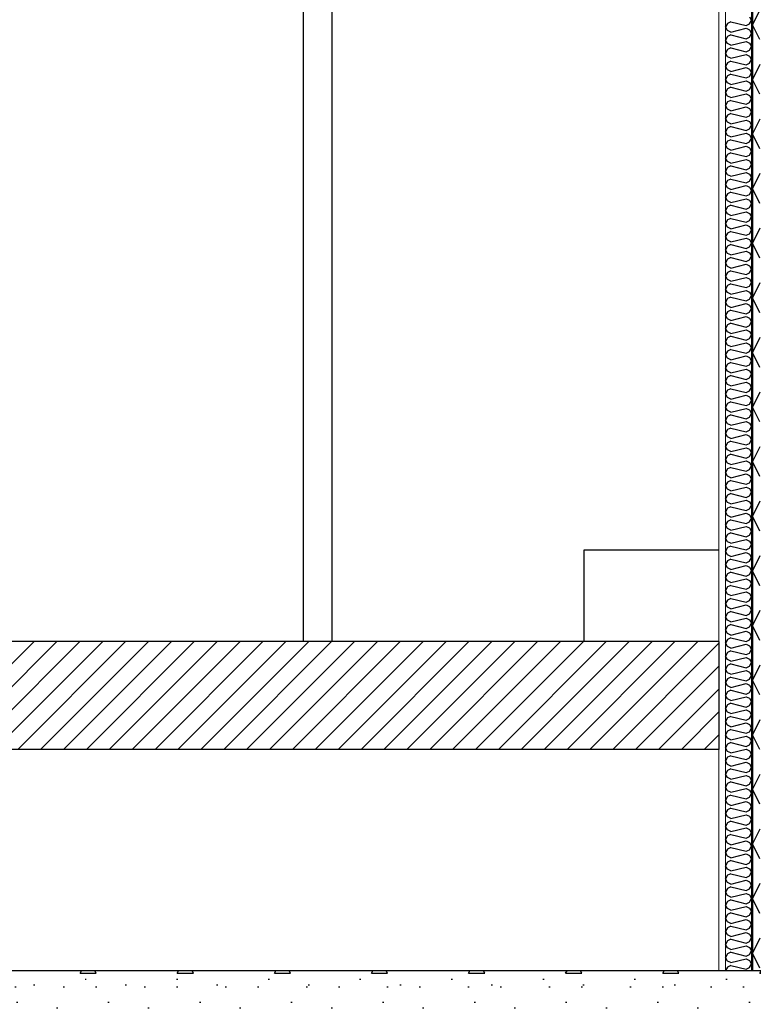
# Model space of a CAD drawing. Header units: millimetres. Extents: x -82116 to -59237, y -2070 to 13065.
# Tile 39 of 66: x -66532 to -65172, y 6178 to 8002. Entities that reach past the tile are written whole.
import ezdxf

# ---------------------------------------------------------------- set-up
doc = ezdxf.new("R2010")
doc.units = ezdxf.units.MM
doc.header["$LTSCALE"] = 0.5
doc.header["$MEASUREMENT"] = 0
doc.linetypes.add('PLINE', pattern=[0])
for name, color, linetype in [('232- Ikke-bærende yttervegger (Skravur)(Nye konstruksjoner)', 7, 'Continuous'), ('232- Ikke-bærende yttervegger(Nye konstruksjoner)', 7, 'Continuous'), ('244- Vinduer_ dører_ foldevegger(Nye konstruksjoner)', 7, 'Continuous'), ('251- Frittbærende dekker', 7, 'Continuous'), ('251- Frittbærende dekker (Skravur)', 7, 'Continuous'), ('253- Oppforet gulv_ påstøp (Skravur)(Nye konstruksjoner)', 7, 'Continuous'), ('253- Oppforet gulv_ påstøp(Nye konstruksjoner)', 7, 'Continuous'), ('281- Innvendige trapper(Nye konstruksjoner)', 7, 'Continuous')]:
    doc.layers.add(name, color=color, linetype=linetype)
doc.layers.add('236- Innvendig kledning og overflate(Nye konstruksjoner)', color=7, linetype='Continuous', lineweight=0)

# ---------------------------------------------------------------- blocks, each defined once
blk = doc.blocks.new('*X17')
at = {"layer": '232- Ikke-bærende yttervegger (Skravur)(Nye konstruksjoner)', "linetype": 'PLINE'}
for p, q in [((-65160.1, 8020.2), (-65173.2, 7992.6)), ((-65160.1, 7965), (-65173.2, 7992.6)), ((-65160.1, 7919), (-65173.2, 7891.4)), ((-65160.1, 7863.8), (-65173.2, 7891.4)), ((-65160.1, 7817.9), (-65173.2, 7790.2)), ((-65160.1, 7762.6), (-65173.2, 7790.2)), ((-65160.1, 7716.7), (-65173.2, 7689.1)), ((-65160.1, 7661.4), (-65173.2, 7689.1)), ((-65160.1, 7615.5), (-65173.2, 7587.9)), ((-65160.1, 7560.3), (-65173.2, 7587.9)), ((-65160.1, 7514.4), (-65173.2, 7486.7)), ((-65160.1, 7459.1), (-65173.2, 7486.7)), ((-65160.1, 7413.2), (-65173.2, 7385.6)), ((-65160.1, 7357.9), (-65173.2, 7385.6)), ((-65160.1, 7312), (-65173.2, 7284.4)), ((-65160.1, 7256.8), (-65173.2, 7284.4)), ((-65160.1, 7210.8), (-65173.2, 7183.2)), ((-65160.1, 7155.6), (-65173.2, 7183.2)), ((-65160.1, 7109.7), (-65173.2, 7082)), ((-65160.1, 7054.4), (-65173.2, 7082)), ((-65160.1, 7008.5), (-65173.2, 6980.9)), ((-65160.1, 6953.2), (-65173.2, 6980.9)), ((-65160.1, 6907.3), (-65173.2, 6879.7)), ((-65160.1, 6852.1), (-65173.2, 6879.7)), ((-65160.1, 6806.2), (-65173.2, 6778.5)), ((-65160.1, 6750.9), (-65173.2, 6778.5)), ((-65160.1, 6705), (-65173.2, 6677.3)), ((-65160.1, 6649.7), (-65173.2, 6677.3)), ((-65160.1, 6603.8), (-65173.2, 6576.2)), ((-65160.1, 6548.5), (-65173.2, 6576.2)), ((-65160.1, 6502.6), (-65173.2, 6475)), ((-65160.1, 6447.4), (-65173.2, 6475)), ((-65160.1, 6401.5), (-65173.2, 6373.8)), ((-65160.1, 6346.2), (-65173.2, 6373.8)), ((-65160.1, 6300.3), (-65173.2, 6272.7)), ((-65160.1, 6245), (-65173.2, 6272.7))]:
    blk.add_line(p, q, dxfattribs=at)
blk = doc.blocks.new('*X32')
at = {"layer": '232- Ikke-bærende yttervegger (Skravur)(Nye konstruksjoner)', "linetype": 'PLINE'}
for p, q in [((-65220, 7995.2), (-65223.2, 7988.5)), ((-65213.5, 7998.1), (-65220, 7995.2)), ((-65213.5, 7998.1), (-65185.4, 7991.1)), ((-65185.4, 7991.1), (-65178.9, 7994)), ((-65178.9, 8007.3), (-65175.2, 8000.7)), ((-65178.9, 7994), (-65175.2, 8000.7)), ((-65220, 7981.9), (-65223.2, 7988.5)), ((-65213.5, 7978.9), (-65220, 7981.9)), ((-65213.5, 7973.8), (-65220, 7970.9)), ((-65213.5, 7978.9), (-65185.4, 7986)), ((-65213.5, 7973.8), (-65185.4, 7966.8)), ((-65185.4, 7986), (-65178.9, 7983)), ((-65178.9, 7983), (-65175.2, 7976.4)), ((-65178.9, 7969.8), (-65175.2, 7976.4)), ((-65220, 7970.9), (-65223.2, 7964.3)), ((-65220, 7957.6), (-65223.2, 7964.3)), ((-65213.5, 7954.7), (-65220, 7957.6)), ((-65213.5, 7954.7), (-65185.4, 7961.7)), ((-65185.4, 7966.8), (-65178.9, 7969.8)), ((-65185.4, 7961.7), (-65178.9, 7958.7)), ((-65178.9, 7958.7), (-65175.2, 7952.1)), ((-65220, 7946.6), (-65223.2, 7940)), ((-65220, 7933.3), (-65223.2, 7940)), ((-65213.5, 7949.6), (-65220, 7946.6)), ((-65213.5, 7949.6), (-65185.4, 7942.5)), ((-65213.5, 7930.4), (-65185.4, 7937.4)), ((-65185.4, 7942.5), (-65178.9, 7945.5)), ((-65185.4, 7937.4), (-65178.9, 7934.5)), ((-65178.9, 7945.5), (-65175.2, 7952.1)), ((-65220, 7922.3), (-65223.2, 7915.7)), ((-65213.5, 7930.4), (-65220, 7933.3)), ((-65213.5, 7925.3), (-65220, 7922.3)), ((-65213.5, 7925.3), (-65185.4, 7918.2)), ((-65185.4, 7918.2), (-65178.9, 7921.2)), ((-65178.9, 7934.5), (-65175.2, 7927.8)), ((-65178.9, 7921.2), (-65175.2, 7927.8)), ((-65220, 7909.1), (-65223.2, 7915.7)), ((-65213.5, 7906.1), (-65220, 7909.1)), ((-65213.5, 7901), (-65220, 7898)), ((-65213.5, 7906.1), (-65185.4, 7913.1)), ((-65213.5, 7901), (-65185.4, 7894)), ((-65185.4, 7913.1), (-65178.9, 7910.2)), ((-65178.9, 7910.2), (-65175.2, 7903.6)), ((-65178.9, 7896.9), (-65175.2, 7903.6)), ((-65220, 7898), (-65223.2, 7891.4)), ((-65220, 7884.8), (-65223.2, 7891.4)), ((-65213.5, 7881.8), (-65220, 7884.8)), ((-65213.5, 7881.8), (-65185.4, 7888.9)), ((-65185.4, 7894), (-65178.9, 7896.9)), ((-65185.4, 7888.9), (-65178.9, 7885.9)), ((-65178.9, 7885.9), (-65175.2, 7879.3)), ((-65220, 7873.8), (-65223.2, 7867.1)), ((-65220, 7860.5), (-65223.2, 7867.1)), ((-65213.5, 7876.7), (-65220, 7873.8)), ((-65213.5, 7876.7), (-65185.4, 7869.7)), ((-65213.5, 7857.5), (-65185.4, 7864.6)), ((-65185.4, 7869.7), (-65178.9, 7872.6)), ((-65185.4, 7864.6), (-65178.9, 7861.6)), ((-65178.9, 7872.6), (-65175.2, 7879.3)), ((-65220, 7849.5), (-65223.2, 7842.9)), ((-65213.5, 7857.5), (-65220, 7860.5)), ((-65213.5, 7852.4), (-65220, 7849.5)), ((-65213.5, 7852.4), (-65185.4, 7845.4)), ((-65185.4, 7845.4), (-65178.9, 7848.4)), ((-65178.9, 7861.6), (-65175.2, 7855)), ((-65178.9, 7848.4), (-65175.2, 7855)), ((-65220, 7836.2), (-65223.2, 7842.9)), ((-65213.5, 7833.3), (-65220, 7836.2)), ((-65213.5, 7828.2), (-65220, 7825.2)), ((-65213.5, 7833.3), (-65185.4, 7840.3)), ((-65213.5, 7828.2), (-65185.4, 7821.1)), ((-65185.4, 7840.3), (-65178.9, 7837.3)), ((-65178.9, 7837.3), (-65175.2, 7830.7)), ((-65178.9, 7824.1), (-65175.2, 7830.7)), ((-65220, 7825.2), (-65223.2, 7818.6)), ((-65220, 7811.9), (-65223.2, 7818.6)), ((-65213.5, 7809), (-65220, 7811.9)), ((-65213.5, 7809), (-65185.4, 7816)), ((-65185.4, 7821.1), (-65178.9, 7824.1)), ((-65185.4, 7816), (-65178.9, 7813.1)), ((-65178.9, 7813.1), (-65175.2, 7806.4)), ((-65220, 7800.9), (-65223.2, 7794.3)), ((-65220, 7787.7), (-65223.2, 7794.3)), ((-65213.5, 7803.9), (-65220, 7800.9)), ((-65213.5, 7803.9), (-65185.4, 7796.8)), ((-65213.5, 7784.7), (-65185.4, 7791.7)), ((-65185.4, 7796.8), (-65178.9, 7799.8)), ((-65185.4, 7791.7), (-65178.9, 7788.8)), ((-65178.9, 7799.8), (-65175.2, 7806.4)), ((-65220, 7776.6), (-65223.2, 7770)), ((-65213.5, 7784.7), (-65220, 7787.7)), ((-65213.5, 7779.6), (-65220, 7776.6)), ((-65213.5, 7779.6), (-65185.4, 7772.6)), ((-65185.4, 7772.6), (-65178.9, 7775.5)), ((-65178.9, 7788.8), (-65175.2, 7782.1)), ((-65178.9, 7775.5), (-65175.2, 7782.1)), ((-65220, 7763.4), (-65223.2, 7770)), ((-65213.5, 7760.4), (-65220, 7763.4)), ((-65213.5, 7755.3), (-65220, 7752.4)), ((-65213.5, 7760.4), (-65185.4, 7767.5)), ((-65213.5, 7755.3), (-65185.4, 7748.3)), ((-65185.4, 7767.5), (-65178.9, 7764.5)), ((-65178.9, 7764.5), (-65175.2, 7757.9)), ((-65178.9, 7751.2), (-65175.2, 7757.9)), ((-65220, 7752.4), (-65223.2, 7745.7)), ((-65220, 7739.1), (-65223.2, 7745.7)), ((-65213.5, 7736.1), (-65220, 7739.1)), ((-65213.5, 7736.1), (-65185.4, 7743.2)), ((-65185.4, 7748.3), (-65178.9, 7751.2)), ((-65185.4, 7743.2), (-65178.9, 7740.2)), ((-65178.9, 7740.2), (-65175.2, 7733.6)), ((-65220, 7728.1), (-65223.2, 7721.4)), ((-65220, 7714.8), (-65223.2, 7721.4)), ((-65213.5, 7731), (-65220, 7728.1)), ((-65213.5, 7731), (-65185.4, 7724)), ((-65213.5, 7711.9), (-65185.4, 7718.9)), ((-65185.4, 7724), (-65178.9, 7727)), ((-65185.4, 7718.9), (-65178.9, 7715.9)), ((-65178.9, 7727), (-65175.2, 7733.6)), ((-65220, 7703.8), (-65223.2, 7697.2)), ((-65213.5, 7711.9), (-65220, 7714.8)), ((-65213.5, 7706.8), (-65220, 7703.8)), ((-65213.5, 7706.8), (-65185.4, 7699.7)), ((-65185.4, 7699.7), (-65178.9, 7702.7)), ((-65178.9, 7715.9), (-65175.2, 7709.3)), ((-65178.9, 7702.7), (-65175.2, 7709.3)), ((-65220, 7690.5), (-65223.2, 7697.2)), ((-65213.5, 7687.6), (-65220, 7690.5)), ((-65213.5, 7682.5), (-65220, 7679.5)), ((-65213.5, 7687.6), (-65185.4, 7694.6)), ((-65213.5, 7682.5), (-65185.4, 7675.4)), ((-65185.4, 7694.6), (-65178.9, 7691.7)), ((-65178.9, 7691.7), (-65175.2, 7685)), ((-65178.9, 7678.4), (-65175.2, 7685)), ((-65220, 7679.5), (-65223.2, 7672.9)), ((-65220, 7666.3), (-65223.2, 7672.9)), ((-65213.5, 7663.3), (-65220, 7666.3)), ((-65213.5, 7663.3), (-65185.4, 7670.3)), ((-65185.4, 7675.4), (-65178.9, 7678.4)), ((-65185.4, 7670.3), (-65178.9, 7667.4)), ((-65178.9, 7667.4), (-65175.2, 7660.7)), ((-65220, 7655.2), (-65223.2, 7648.6)), ((-65220, 7642), (-65223.2, 7648.6)), ((-65213.5, 7658.2), (-65220, 7655.2)), ((-65213.5, 7658.2), (-65185.4, 7651.2)), ((-65213.5, 7639), (-65185.4, 7646.1)), ((-65185.4, 7651.2), (-65178.9, 7654.1)), ((-65185.4, 7646.1), (-65178.9, 7643.1)), ((-65178.9, 7654.1), (-65175.2, 7660.7)), ((-65178.9, 7643.1), (-65175.2, 7636.5)), ((-65220, 7631), (-65223.2, 7624.3)), ((-65213.5, 7639), (-65220, 7642)), ((-65213.5, 7633.9), (-65220, 7631)), ((-65213.5, 7633.9), (-65185.4, 7626.9)), ((-65185.4, 7626.9), (-65178.9, 7629.8)), ((-65178.9, 7629.8), (-65175.2, 7636.5)), ((-65220, 7617.7), (-65223.2, 7624.3)), ((-65220, 7606.7), (-65223.2, 7600)), ((-65213.5, 7614.7), (-65220, 7617.7)), ((-65213.5, 7609.6), (-65220, 7606.7)), ((-65213.5, 7614.7), (-65185.4, 7621.8)), ((-65213.5, 7609.6), (-65185.4, 7602.6)), ((-65185.4, 7621.8), (-65178.9, 7618.8)), ((-65178.9, 7618.8), (-65175.2, 7612.2)), ((-65178.9, 7605.5), (-65175.2, 7612.2)), ((-65220, 7593.4), (-65223.2, 7600)), ((-65213.5, 7590.4), (-65220, 7593.4)), ((-65213.5, 7590.4), (-65185.4, 7597.5)), ((-65185.4, 7602.6), (-65178.9, 7605.5)), ((-65185.4, 7597.5), (-65178.9, 7594.5)), ((-65178.9, 7594.5), (-65175.2, 7587.9)), ((-65220, 7582.4), (-65223.2, 7575.8)), ((-65220, 7569.1), (-65223.2, 7575.8)), ((-65213.5, 7585.3), (-65220, 7582.4)), ((-65213.5, 7585.3), (-65185.4, 7578.3)), ((-65213.5, 7566.2), (-65185.4, 7573.2)), ((-65185.4, 7578.3), (-65178.9, 7581.3)), ((-65185.4, 7573.2), (-65178.9, 7570.2)), ((-65178.9, 7581.3), (-65175.2, 7587.9)), ((-65178.9, 7570.2), (-65175.2, 7563.6)), ((-65220, 7558.1), (-65223.2, 7551.5)), ((-65213.5, 7566.2), (-65220, 7569.1)), ((-65213.5, 7561.1), (-65220, 7558.1)), ((-65213.5, 7561.1), (-65185.4, 7554)), ((-65185.4, 7554), (-65178.9, 7557)), ((-65178.9, 7557), (-65175.2, 7563.6)), ((-65220, 7544.8), (-65223.2, 7551.5)), ((-65220, 7533.8), (-65223.2, 7527.2)), ((-65213.5, 7541.9), (-65220, 7544.8)), ((-65213.5, 7536.8), (-65220, 7533.8)), ((-65213.5, 7541.9), (-65185.4, 7548.9)), ((-65213.5, 7536.8), (-65185.4, 7529.7)), ((-65185.4, 7548.9), (-65178.9, 7546)), ((-65178.9, 7546), (-65175.2, 7539.3)), ((-65178.9, 7532.7), (-65175.2, 7539.3)), ((-65220, 7520.6), (-65223.2, 7527.2)), ((-65213.5, 7517.6), (-65220, 7520.6)), ((-65213.5, 7517.6), (-65185.4, 7524.6)), ((-65185.4, 7529.7), (-65178.9, 7532.7)), ((-65185.4, 7524.6), (-65178.9, 7521.7)), ((-65178.9, 7521.7), (-65175.2, 7515.1)), ((-65220, 7509.5), (-65223.2, 7502.9)), ((-65220, 7496.3), (-65223.2, 7502.9)), ((-65213.5, 7512.5), (-65220, 7509.5)), ((-65213.5, 7512.5), (-65185.4, 7505.5)), ((-65213.5, 7493.3), (-65185.4, 7500.4)), ((-65185.4, 7505.5), (-65178.9, 7508.4)), ((-65185.4, 7500.4), (-65178.9, 7497.4)), ((-65178.9, 7508.4), (-65175.2, 7515.1)), ((-65178.9, 7497.4), (-65175.2, 7490.8)), ((-65220, 7485.3), (-65223.2, 7478.6)), ((-65213.5, 7493.3), (-65220, 7496.3)), ((-65213.5, 7488.2), (-65220, 7485.3)), ((-65213.5, 7488.2), (-65185.4, 7481.2)), ((-65185.4, 7481.2), (-65178.9, 7484.1)), ((-65178.9, 7484.1), (-65175.2, 7490.8)), ((-65220, 7472), (-65223.2, 7478.6)), ((-65220, 7461), (-65223.2, 7454.4)), ((-65213.5, 7469), (-65220, 7472)), ((-65213.5, 7463.9), (-65220, 7461)), ((-65213.5, 7469), (-65185.4, 7476.1)), ((-65213.5, 7463.9), (-65185.4, 7456.9)), ((-65185.4, 7476.1), (-65178.9, 7473.1)), ((-65178.9, 7473.1), (-65175.2, 7466.5)), ((-65178.9, 7459.9), (-65175.2, 7466.5)), ((-65220, 7447.7), (-65223.2, 7454.4)), ((-65213.5, 7444.8), (-65220, 7447.7)), ((-65213.5, 7444.8), (-65185.4, 7451.8)), ((-65185.4, 7456.9), (-65178.9, 7459.9)), ((-65185.4, 7451.8), (-65178.9, 7448.8)), ((-65178.9, 7448.8), (-65175.2, 7442.2)), ((-65220, 7436.7), (-65223.2, 7430.1)), ((-65220, 7423.4), (-65223.2, 7430.1)), ((-65213.5, 7439.7), (-65220, 7436.7)), ((-65213.5, 7439.7), (-65185.4, 7432.6)), ((-65213.5, 7420.5), (-65185.4, 7427.5)), ((-65185.4, 7432.6), (-65178.9, 7435.6)), ((-65185.4, 7427.5), (-65178.9, 7424.6)), ((-65178.9, 7435.6), (-65175.2, 7442.2)), ((-65178.9, 7424.6), (-65175.2, 7417.9)), ((-65220, 7412.4), (-65223.2, 7405.8)), ((-65213.5, 7420.5), (-65220, 7423.4)), ((-65213.5, 7415.4), (-65220, 7412.4)), ((-65213.5, 7415.4), (-65185.4, 7408.3)), ((-65185.4, 7408.3), (-65178.9, 7411.3)), ((-65178.9, 7411.3), (-65175.2, 7417.9)), ((-65220, 7399.2), (-65223.2, 7405.8)), ((-65220, 7388.1), (-65223.2, 7381.5)), ((-65213.5, 7396.2), (-65220, 7399.2)), ((-65213.5, 7391.1), (-65220, 7388.1)), ((-65213.5, 7396.2), (-65185.4, 7403.2)), ((-65213.5, 7391.1), (-65185.4, 7384.1)), ((-65185.4, 7403.2), (-65178.9, 7400.3)), ((-65178.9, 7400.3), (-65175.2, 7393.6)), ((-65178.9, 7387), (-65175.2, 7393.6)), ((-65220, 7374.9), (-65223.2, 7381.5)), ((-65213.5, 7371.9), (-65220, 7374.9)), ((-65213.5, 7371.9), (-65185.4, 7379)), ((-65185.4, 7384.1), (-65178.9, 7387)), ((-65185.4, 7379), (-65178.9, 7376)), ((-65178.9, 7376), (-65175.2, 7369.4)), ((-65220, 7363.9), (-65223.2, 7357.2)), ((-65220, 7350.6), (-65223.2, 7357.2)), ((-65213.5, 7366.8), (-65220, 7363.9)), ((-65213.5, 7366.8), (-65185.4, 7359.8)), ((-65213.5, 7347.6), (-65185.4, 7354.7)), ((-65185.4, 7359.8), (-65178.9, 7362.7)), ((-65185.4, 7354.7), (-65178.9, 7351.7)), ((-65178.9, 7362.7), (-65175.2, 7369.4)), ((-65178.9, 7351.7), (-65175.2, 7345.1)), ((-65220, 7339.6), (-65223.2, 7332.9)), ((-65213.5, 7347.6), (-65220, 7350.6)), ((-65213.5, 7342.5), (-65220, 7339.6)), ((-65213.5, 7342.5), (-65185.4, 7335.5)), ((-65185.4, 7335.5), (-65178.9, 7338.5)), ((-65178.9, 7338.5), (-65175.2, 7345.1)), ((-65220, 7326.3), (-65223.2, 7332.9)), ((-65220, 7315.3), (-65223.2, 7308.7)), ((-65213.5, 7323.4), (-65220, 7326.3)), ((-65213.5, 7318.3), (-65220, 7315.3)), ((-65213.5, 7323.4), (-65185.4, 7330.4)), ((-65213.5, 7318.3), (-65185.4, 7311.2)), ((-65185.4, 7330.4), (-65178.9, 7327.4)), ((-65178.9, 7327.4), (-65175.2, 7320.8)), ((-65178.9, 7314.2), (-65175.2, 7320.8)), ((-65220, 7302), (-65223.2, 7308.7)), ((-65213.5, 7299.1), (-65220, 7302)), ((-65213.5, 7299.1), (-65185.4, 7306.1)), ((-65185.4, 7311.2), (-65178.9, 7314.2)), ((-65185.4, 7306.1), (-65178.9, 7303.2)), ((-65178.9, 7303.2), (-65175.2, 7296.5)), ((-65178.9, 7289.9), (-65175.2, 7296.5)), ((-65220, 7291), (-65223.2, 7284.4)), ((-65220, 7277.8), (-65223.2, 7284.4)), ((-65213.5, 7294), (-65220, 7291)), ((-65213.5, 7294), (-65185.4, 7286.9)), ((-65213.5, 7274.8), (-65185.4, 7281.8)), ((-65185.4, 7286.9), (-65178.9, 7289.9)), ((-65185.4, 7281.8), (-65178.9, 7278.9)), ((-65178.9, 7278.9), (-65175.2, 7272.2)), ((-65220, 7266.7), (-65223.2, 7260.1)), ((-65220, 7253.5), (-65223.2, 7260.1)), ((-65213.5, 7274.8), (-65220, 7277.8)), ((-65213.5, 7269.7), (-65220, 7266.7)), ((-65213.5, 7269.7), (-65185.4, 7262.7)), ((-65185.4, 7262.7), (-65178.9, 7265.6)), ((-65178.9, 7265.6), (-65175.2, 7272.2)), ((-65220, 7242.5), (-65223.2, 7235.8)), ((-65213.5, 7250.5), (-65220, 7253.5)), ((-65213.5, 7245.4), (-65220, 7242.5)), ((-65213.5, 7250.5), (-65185.4, 7257.5)), ((-65213.5, 7245.4), (-65185.4, 7238.4)), ((-65185.4, 7257.5), (-65178.9, 7254.6)), ((-65178.9, 7254.6), (-65175.2, 7248)), ((-65178.9, 7241.3), (-65175.2, 7248)), ((-65220, 7229.2), (-65223.2, 7235.8)), ((-65213.5, 7226.2), (-65220, 7229.2)), ((-65213.5, 7226.2), (-65185.4, 7233.3)), ((-65185.4, 7238.4), (-65178.9, 7241.3)), ((-65185.4, 7233.3), (-65178.9, 7230.3)), ((-65178.9, 7230.3), (-65175.2, 7223.7)), ((-65178.9, 7217), (-65175.2, 7223.7)), ((-65220, 7218.2), (-65223.2, 7211.5)), ((-65220, 7204.9), (-65223.2, 7211.5)), ((-65213.5, 7221.1), (-65220, 7218.2)), ((-65213.5, 7221.1), (-65185.4, 7214.1)), ((-65213.5, 7201.9), (-65185.4, 7209)), ((-65185.4, 7214.1), (-65178.9, 7217)), ((-65185.4, 7209), (-65178.9, 7206)), ((-65178.9, 7206), (-65175.2, 7199.4)), ((-65220, 7193.9), (-65223.2, 7187.3)), ((-65220, 7180.6), (-65223.2, 7187.3)), ((-65213.5, 7201.9), (-65220, 7204.9)), ((-65213.5, 7196.8), (-65220, 7193.9)), ((-65213.5, 7196.8), (-65185.4, 7189.8)), ((-65185.4, 7189.8), (-65178.9, 7192.8)), ((-65178.9, 7192.8), (-65175.2, 7199.4)), ((-65220, 7169.6), (-65223.2, 7163)), ((-65213.5, 7177.7), (-65220, 7180.6)), ((-65213.5, 7172.6), (-65220, 7169.6)), ((-65213.5, 7177.7), (-65185.4, 7184.7)), ((-65213.5, 7172.6), (-65185.4, 7165.5)), ((-65185.4, 7184.7), (-65178.9, 7181.7)), ((-65178.9, 7181.7), (-65175.2, 7175.1)), ((-65178.9, 7168.5), (-65175.2, 7175.1)), ((-65220, 7156.3), (-65223.2, 7163)), ((-65213.5, 7153.4), (-65220, 7156.3)), ((-65213.5, 7153.4), (-65185.4, 7160.4)), ((-65185.4, 7165.5), (-65178.9, 7168.5)), ((-65185.4, 7160.4), (-65178.9, 7157.5)), ((-65178.9, 7157.5), (-65175.2, 7150.8)), ((-65178.9, 7144.2), (-65175.2, 7150.8)), ((-65220, 7145.3), (-65223.2, 7138.7)), ((-65220, 7132.1), (-65223.2, 7138.7)), ((-65213.5, 7148.3), (-65220, 7145.3)), ((-65213.5, 7148.3), (-65185.4, 7141.2)), ((-65213.5, 7129.1), (-65185.4, 7136.1)), ((-65185.4, 7141.2), (-65178.9, 7144.2)), ((-65185.4, 7136.1), (-65178.9, 7133.2)), ((-65178.9, 7133.2), (-65175.2, 7126.6)), ((-65220, 7121), (-65223.2, 7114.4)), ((-65220, 7107.8), (-65223.2, 7114.4)), ((-65213.5, 7129.1), (-65220, 7132.1)), ((-65213.5, 7124), (-65220, 7121)), ((-65213.5, 7124), (-65185.4, 7117)), ((-65185.4, 7117), (-65178.9, 7119.9)), ((-65178.9, 7119.9), (-65175.2, 7126.6)), ((-65220, 7096.8), (-65223.2, 7090.1)), ((-65213.5, 7104.8), (-65220, 7107.8)), ((-65213.5, 7099.7), (-65220, 7096.8)), ((-65213.5, 7104.8), (-65185.4, 7111.9)), ((-65213.5, 7099.7), (-65185.4, 7092.7)), ((-65185.4, 7111.9), (-65178.9, 7108.9)), ((-65178.9, 7108.9), (-65175.2, 7102.3)), ((-65178.9, 7095.6), (-65175.2, 7102.3)), ((-65220, 7083.5), (-65223.2, 7090.1)), ((-65213.5, 7080.5), (-65220, 7083.5)), ((-65213.5, 7080.5), (-65185.4, 7087.6)), ((-65185.4, 7092.7), (-65178.9, 7095.6)), ((-65185.4, 7087.6), (-65178.9, 7084.6)), ((-65178.9, 7084.6), (-65175.2, 7078)), ((-65178.9, 7071.4), (-65175.2, 7078)), ((-65220, 7072.5), (-65223.2, 7065.9)), ((-65220, 7059.2), (-65223.2, 7065.9)), ((-65213.5, 7075.4), (-65220, 7072.5)), ((-65213.5, 7075.4), (-65185.4, 7068.4)), ((-65213.5, 7056.3), (-65185.4, 7063.3)), ((-65185.4, 7068.4), (-65178.9, 7071.4)), ((-65185.4, 7063.3), (-65178.9, 7060.3)), ((-65178.9, 7060.3), (-65175.2, 7053.7)), ((-65220, 7048.2), (-65223.2, 7041.6)), ((-65220, 7034.9), (-65223.2, 7041.6)), ((-65213.5, 7056.3), (-65220, 7059.2)), ((-65213.5, 7051.2), (-65220, 7048.2)), ((-65213.5, 7051.2), (-65185.4, 7044.1)), ((-65185.4, 7044.1), (-65178.9, 7047.1)), ((-65178.9, 7047.1), (-65175.2, 7053.7)), ((-65220, 7023.9), (-65223.2, 7017.3)), ((-65213.5, 7032), (-65220, 7034.9)), ((-65213.5, 7026.9), (-65220, 7023.9)), ((-65213.5, 7032), (-65185.4, 7039)), ((-65213.5, 7026.9), (-65185.4, 7019.8)), ((-65185.4, 7039), (-65178.9, 7036.1)), ((-65178.9, 7036.1), (-65175.2, 7029.4)), ((-65178.9, 7022.8), (-65175.2, 7029.4)), ((-65220, 7010.7), (-65223.2, 7017.3)), ((-65213.5, 7007.7), (-65220, 7010.7)), ((-65213.5, 7007.7), (-65185.4, 7014.7)), ((-65185.4, 7019.8), (-65178.9, 7022.8)), ((-65185.4, 7014.7), (-65178.9, 7011.8)), ((-65178.9, 7011.8), (-65175.2, 7005.1)), ((-65178.9, 6998.5), (-65175.2, 7005.1)), ((-65220, 6999.6), (-65223.2, 6993)), ((-65220, 6986.4), (-65223.2, 6993)), ((-65213.5, 7002.6), (-65220, 6999.6)), ((-65213.5, 7002.6), (-65185.4, 6995.6)), ((-65213.5, 6983.4), (-65185.4, 6990.5)), ((-65185.4, 6995.6), (-65178.9, 6998.5)), ((-65185.4, 6990.5), (-65178.9, 6987.5)), ((-65178.9, 6987.5), (-65175.2, 6980.9)), ((-65220, 6975.4), (-65223.2, 6968.7)), ((-65220, 6962.1), (-65223.2, 6968.7)), ((-65213.5, 6983.4), (-65220, 6986.4)), ((-65213.5, 6978.3), (-65220, 6975.4)), ((-65213.5, 6978.3), (-65185.4, 6971.3)), ((-65185.4, 6971.3), (-65178.9, 6974.2)), ((-65178.9, 6974.2), (-65175.2, 6980.9)), ((-65220, 6951.1), (-65223.2, 6944.4)), ((-65213.5, 6959.1), (-65220, 6962.1)), ((-65213.5, 6954), (-65220, 6951.1)), ((-65213.5, 6959.1), (-65185.4, 6966.2)), ((-65213.5, 6954), (-65185.4, 6947)), ((-65185.4, 6966.2), (-65178.9, 6963.2)), ((-65185.4, 6947), (-65178.9, 6950)), ((-65178.9, 6963.2), (-65175.2, 6956.6)), ((-65178.9, 6950), (-65175.2, 6956.6)), ((-65220, 6937.8), (-65223.2, 6944.4)), ((-65213.5, 6934.9), (-65220, 6937.8)), ((-65213.5, 6934.9), (-65185.4, 6941.9)), ((-65185.4, 6941.9), (-65178.9, 6938.9)), ((-65178.9, 6938.9), (-65175.2, 6932.3)), ((-65178.9, 6925.7), (-65175.2, 6932.3)), ((-65220, 6926.8), (-65223.2, 6920.2)), ((-65220, 6913.5), (-65223.2, 6920.2)), ((-65213.5, 6929.8), (-65220, 6926.8)), ((-65213.5, 6910.6), (-65220, 6913.5)), ((-65213.5, 6929.8), (-65185.4, 6922.7)), ((-65213.5, 6910.6), (-65185.4, 6917.6)), ((-65185.4, 6922.7), (-65178.9, 6925.7)), ((-65185.4, 6917.6), (-65178.9, 6914.7)), ((-65178.9, 6914.7), (-65175.2, 6908)), ((-65220, 6902.5), (-65223.2, 6895.9)), ((-65220, 6889.3), (-65223.2, 6895.9)), ((-65213.5, 6905.5), (-65220, 6902.5)), ((-65213.5, 6905.5), (-65185.4, 6898.4)), ((-65185.4, 6898.4), (-65178.9, 6901.4)), ((-65178.9, 6901.4), (-65175.2, 6908)), ((-65220, 6878.2), (-65223.2, 6871.6)), ((-65213.5, 6886.3), (-65220, 6889.3)), ((-65213.5, 6881.2), (-65220, 6878.2)), ((-65213.5, 6886.3), (-65185.4, 6893.3)), ((-65213.5, 6881.2), (-65185.4, 6874.2)), ((-65185.4, 6893.3), (-65178.9, 6890.4)), ((-65185.4, 6874.2), (-65178.9, 6877.1)), ((-65178.9, 6890.4), (-65175.2, 6883.7)), ((-65178.9, 6877.1), (-65175.2, 6883.7)), ((-65220, 6865), (-65223.2, 6871.6)), ((-65213.5, 6862), (-65220, 6865)), ((-65213.5, 6862), (-65185.4, 6869)), ((-65185.4, 6869), (-65178.9, 6866.1)), ((-65178.9, 6866.1), (-65175.2, 6859.5)), ((-65178.9, 6852.8), (-65175.2, 6859.5)), ((-65220, 6853.9), (-65223.2, 6847.3)), ((-65220, 6840.7), (-65223.2, 6847.3)), ((-65213.5, 6856.9), (-65220, 6853.9)), ((-65213.5, 6837.7), (-65220, 6840.7)), ((-65213.5, 6856.9), (-65185.4, 6849.9)), ((-65213.5, 6837.7), (-65185.4, 6844.8)), ((-65185.4, 6849.9), (-65178.9, 6852.8)), ((-65185.4, 6844.8), (-65178.9, 6841.8)), ((-65178.9, 6841.8), (-65175.2, 6835.2)), ((-65220, 6829.7), (-65223.2, 6823)), ((-65220, 6816.4), (-65223.2, 6823)), ((-65213.5, 6832.6), (-65220, 6829.7)), ((-65213.5, 6832.6), (-65185.4, 6825.6)), ((-65185.4, 6825.6), (-65178.9, 6828.5)), ((-65178.9, 6828.5), (-65175.2, 6835.2)), ((-65220, 6805.4), (-65223.2, 6798.8)), ((-65213.5, 6813.4), (-65220, 6816.4)), ((-65213.5, 6808.3), (-65220, 6805.4)), ((-65213.5, 6813.4), (-65185.4, 6820.5)), ((-65213.5, 6808.3), (-65185.4, 6801.3)), ((-65185.4, 6820.5), (-65178.9, 6817.5)), ((-65185.4, 6801.3), (-65178.9, 6804.3)), ((-65178.9, 6817.5), (-65175.2, 6810.9)), ((-65178.9, 6804.3), (-65175.2, 6810.9)), ((-65220, 6792.1), (-65223.2, 6798.8)), ((-65213.5, 6789.2), (-65220, 6792.1)), ((-65213.5, 6789.2), (-65185.4, 6796.2)), ((-65185.4, 6796.2), (-65178.9, 6793.2)), ((-65178.9, 6793.2), (-65175.2, 6786.6)), ((-65178.9, 6780), (-65175.2, 6786.6)), ((-65220, 6781.1), (-65223.2, 6774.5)), ((-65220, 6767.8), (-65223.2, 6774.5)), ((-65213.5, 6784.1), (-65220, 6781.1)), ((-65213.5, 6764.9), (-65220, 6767.8)), ((-65213.5, 6784.1), (-65185.4, 6777)), ((-65213.5, 6764.9), (-65185.4, 6771.9)), ((-65185.4, 6777), (-65178.9, 6780)), ((-65185.4, 6771.9), (-65178.9, 6769)), ((-65178.9, 6769), (-65175.2, 6762.3)), ((-65220, 6756.8), (-65223.2, 6750.2)), ((-65220, 6743.6), (-65223.2, 6750.2)), ((-65213.5, 6759.8), (-65220, 6756.8)), ((-65213.5, 6759.8), (-65185.4, 6752.7)), ((-65185.4, 6752.7), (-65178.9, 6755.7)), ((-65178.9, 6755.7), (-65175.2, 6762.3)), ((-65220, 6732.5), (-65223.2, 6725.9)), ((-65213.5, 6740.6), (-65220, 6743.6)), ((-65213.5, 6735.5), (-65220, 6732.5)), ((-65213.5, 6740.6), (-65185.4, 6747.6)), ((-65213.5, 6735.5), (-65185.4, 6728.5)), ((-65185.4, 6747.6), (-65178.9, 6744.7)), ((-65185.4, 6728.5), (-65178.9, 6731.4)), ((-65178.9, 6744.7), (-65175.2, 6738.1)), ((-65178.9, 6731.4), (-65175.2, 6738.1)), ((-65220, 6719.3), (-65223.2, 6725.9)), ((-65213.5, 6716.3), (-65220, 6719.3)), ((-65213.5, 6716.3), (-65185.4, 6723.4)), ((-65185.4, 6723.4), (-65178.9, 6720.4)), ((-65178.9, 6720.4), (-65175.2, 6713.8)), ((-65178.9, 6707.1), (-65175.2, 6713.8)), ((-65220, 6708.3), (-65223.2, 6701.6)), ((-65220, 6695), (-65223.2, 6701.6)), ((-65213.5, 6711.2), (-65220, 6708.3)), ((-65213.5, 6692), (-65220, 6695)), ((-65213.5, 6711.2), (-65185.4, 6704.2)), ((-65213.5, 6692), (-65185.4, 6699.1)), ((-65185.4, 6704.2), (-65178.9, 6707.1)), ((-65185.4, 6699.1), (-65178.9, 6696.1)), ((-65178.9, 6696.1), (-65175.2, 6689.5)), ((-65220, 6684), (-65223.2, 6677.3)), ((-65220, 6670.7), (-65223.2, 6677.3)), ((-65213.5, 6686.9), (-65220, 6684)), ((-65213.5, 6686.9), (-65185.4, 6679.9)), ((-65185.4, 6679.9), (-65178.9, 6682.9)), ((-65178.9, 6682.9), (-65175.2, 6689.5)), ((-65220, 6659.7), (-65223.2, 6653.1)), ((-65213.5, 6667.8), (-65220, 6670.7)), ((-65213.5, 6662.7), (-65220, 6659.7)), ((-65213.5, 6667.8), (-65185.4, 6674.8)), ((-65213.5, 6662.7), (-65185.4, 6655.6)), ((-65185.4, 6674.8), (-65178.9, 6671.8)), ((-65185.4, 6655.6), (-65178.9, 6658.6)), ((-65178.9, 6671.8), (-65175.2, 6665.2)), ((-65178.9, 6658.6), (-65175.2, 6665.2)), ((-65220, 6646.4), (-65223.2, 6653.1)), ((-65213.5, 6643.5), (-65220, 6646.4)), ((-65213.5, 6643.5), (-65185.4, 6650.5)), ((-65185.4, 6650.5), (-65178.9, 6647.6)), ((-65178.9, 6647.6), (-65175.2, 6640.9)), ((-65178.9, 6634.3), (-65175.2, 6640.9)), ((-65220, 6635.4), (-65223.2, 6628.8)), ((-65220, 6622.2), (-65223.2, 6628.8)), ((-65213.5, 6638.4), (-65220, 6635.4)), ((-65213.5, 6619.2), (-65220, 6622.2)), ((-65213.5, 6638.4), (-65185.4, 6631.3)), ((-65213.5, 6619.2), (-65185.4, 6626.2)), ((-65185.4, 6631.3), (-65178.9, 6634.3)), ((-65185.4, 6626.2), (-65178.9, 6623.3)), ((-65178.9, 6623.3), (-65175.2, 6616.6)), ((-65220, 6611.1), (-65223.2, 6604.5)), ((-65220, 6597.9), (-65223.2, 6604.5)), ((-65213.5, 6614.1), (-65220, 6611.1)), ((-65213.5, 6614.1), (-65185.4, 6607.1)), ((-65185.4, 6607.1), (-65178.9, 6610)), ((-65178.9, 6610), (-65175.2, 6616.6)), ((-65220, 6586.9), (-65223.2, 6580.2)), ((-65213.5, 6594.9), (-65220, 6597.9)), ((-65213.5, 6589.8), (-65220, 6586.9)), ((-65213.5, 6594.9), (-65185.4, 6602)), ((-65213.5, 6589.8), (-65185.4, 6582.8)), ((-65185.4, 6602), (-65178.9, 6599)), ((-65185.4, 6582.8), (-65178.9, 6585.7)), ((-65178.9, 6599), (-65175.2, 6592.4)), ((-65178.9, 6585.7), (-65175.2, 6592.4)), ((-65220, 6573.6), (-65223.2, 6580.2)), ((-65213.5, 6570.6), (-65220, 6573.6)), ((-65213.5, 6570.6), (-65185.4, 6577.7)), ((-65185.4, 6577.7), (-65178.9, 6574.7)), ((-65178.9, 6574.7), (-65175.2, 6568.1)), ((-65178.9, 6561.5), (-65175.2, 6568.1)), ((-65220, 6562.6), (-65223.2, 6555.9)), ((-65220, 6549.3), (-65223.2, 6555.9)), ((-65213.5, 6565.5), (-65220, 6562.6)), ((-65213.5, 6546.4), (-65220, 6549.3)), ((-65213.5, 6565.5), (-65185.4, 6558.5)), ((-65213.5, 6546.4), (-65185.4, 6553.4)), ((-65185.4, 6558.5), (-65178.9, 6561.5)), ((-65185.4, 6553.4), (-65178.9, 6550.4)), ((-65178.9, 6550.4), (-65175.2, 6543.8)), ((-65220, 6538.3), (-65223.2, 6531.7)), ((-65220, 6525), (-65223.2, 6531.7)), ((-65213.5, 6541.3), (-65220, 6538.3)), ((-65213.5, 6541.3), (-65185.4, 6534.2)), ((-65185.4, 6534.2), (-65178.9, 6537.2)), ((-65178.9, 6537.2), (-65175.2, 6543.8)), ((-65220, 6514), (-65223.2, 6507.4)), ((-65213.5, 6522.1), (-65220, 6525)), ((-65213.5, 6517), (-65220, 6514)), ((-65213.5, 6522.1), (-65185.4, 6529.1)), ((-65213.5, 6517), (-65185.4, 6509.9)), ((-65185.4, 6529.1), (-65178.9, 6526.2)), ((-65185.4, 6509.9), (-65178.9, 6512.9)), ((-65178.9, 6526.2), (-65175.2, 6519.5)), ((-65178.9, 6512.9), (-65175.2, 6519.5)), ((-65220, 6500.8), (-65223.2, 6507.4)), ((-65213.5, 6497.8), (-65220, 6500.8)), ((-65213.5, 6497.8), (-65185.4, 6504.8)), ((-65185.4, 6504.8), (-65178.9, 6501.9)), ((-65178.9, 6501.9), (-65175.2, 6495.2)), ((-65178.9, 6488.6), (-65175.2, 6495.2)), ((-65220, 6489.7), (-65223.2, 6483.1)), ((-65220, 6476.5), (-65223.2, 6483.1)), ((-65213.5, 6492.7), (-65220, 6489.7)), ((-65213.5, 6473.5), (-65220, 6476.5)), ((-65213.5, 6492.7), (-65185.4, 6485.7)), ((-65213.5, 6473.5), (-65185.4, 6480.5)), ((-65185.4, 6485.7), (-65178.9, 6488.6)), ((-65185.4, 6480.5), (-65178.9, 6477.6)), ((-65178.9, 6477.6), (-65175.2, 6471)), ((-65220, 6465.4), (-65223.2, 6458.8)), ((-65220, 6452.2), (-65223.2, 6458.8)), ((-65213.5, 6468.4), (-65220, 6465.4)), ((-65213.5, 6468.4), (-65185.4, 6461.4)), ((-65185.4, 6461.4), (-65178.9, 6464.3)), ((-65178.9, 6464.3), (-65175.2, 6471)), ((-65220, 6441.2), (-65223.2, 6434.5)), ((-65213.5, 6449.2), (-65220, 6452.2)), ((-65213.5, 6444.1), (-65220, 6441.2)), ((-65213.5, 6449.2), (-65185.4, 6456.3)), ((-65213.5, 6444.1), (-65185.4, 6437.1)), ((-65185.4, 6456.3), (-65178.9, 6453.3)), ((-65185.4, 6437.1), (-65178.9, 6440)), ((-65178.9, 6453.3), (-65175.2, 6446.7)), ((-65178.9, 6440), (-65175.2, 6446.7)), ((-65220, 6427.9), (-65223.2, 6434.5)), ((-65213.5, 6424.9), (-65220, 6427.9)), ((-65213.5, 6424.9), (-65185.4, 6432)), ((-65185.4, 6432), (-65178.9, 6429)), ((-65178.9, 6429), (-65175.2, 6422.4)), ((-65178.9, 6415.8), (-65175.2, 6422.4)), ((-65220, 6416.9), (-65223.2, 6410.3)), ((-65220, 6403.6), (-65223.2, 6410.3)), ((-65213.5, 6419.8), (-65220, 6416.9)), ((-65213.5, 6400.7), (-65220, 6403.6)), ((-65213.5, 6419.8), (-65185.4, 6412.8)), ((-65213.5, 6400.7), (-65185.4, 6407.7)), ((-65185.4, 6412.8), (-65178.9, 6415.8)), ((-65185.4, 6407.7), (-65178.9, 6404.7)), ((-65178.9, 6404.7), (-65175.2, 6398.1)), ((-65220, 6392.6), (-65223.2, 6386)), ((-65220, 6379.3), (-65223.2, 6386)), ((-65213.5, 6395.6), (-65220, 6392.6)), ((-65213.5, 6395.6), (-65185.4, 6388.5)), ((-65185.4, 6388.5), (-65178.9, 6391.5)), ((-65178.9, 6391.5), (-65175.2, 6398.1)), ((-65220, 6368.3), (-65223.2, 6361.7)), ((-65213.5, 6376.4), (-65220, 6379.3)), ((-65213.5, 6371.3), (-65220, 6368.3)), ((-65213.5, 6376.4), (-65185.4, 6383.4)), ((-65213.5, 6371.3), (-65185.4, 6364.2)), ((-65185.4, 6383.4), (-65178.9, 6380.5)), ((-65185.4, 6364.2), (-65178.9, 6367.2)), ((-65178.9, 6380.5), (-65175.2, 6373.8)), ((-65178.9, 6367.2), (-65175.2, 6373.8)), ((-65220, 6355.1), (-65223.2, 6361.7)), ((-65213.5, 6352.1), (-65220, 6355.1)), ((-65213.5, 6352.1), (-65185.4, 6359.1)), ((-65185.4, 6359.1), (-65178.9, 6356.2)), ((-65178.9, 6356.2), (-65175.2, 6349.6)), ((-65178.9, 6342.9), (-65175.2, 6349.6)), ((-65220, 6344), (-65223.2, 6337.4)), ((-65220, 6330.8), (-65223.2, 6337.4)), ((-65213.5, 6347), (-65220, 6344)), ((-65213.5, 6327.8), (-65220, 6330.8)), ((-65213.5, 6347), (-65185.4, 6340)), ((-65213.5, 6327.8), (-65185.4, 6334.9)), ((-65185.4, 6340), (-65178.9, 6342.9)), ((-65185.4, 6334.9), (-65178.9, 6331.9)), ((-65178.9, 6331.9), (-65175.2, 6325.3)), ((-65220, 6319.8), (-65223.2, 6313.1)), ((-65220, 6306.5), (-65223.2, 6313.1)), ((-65213.5, 6322.7), (-65220, 6319.8)), ((-65213.5, 6322.7), (-65185.4, 6315.7)), ((-65185.4, 6315.7), (-65178.9, 6318.6)), ((-65178.9, 6318.6), (-65175.2, 6325.3)), ((-65220, 6295.5), (-65223.2, 6288.8)), ((-65213.5, 6303.5), (-65220, 6306.5)), ((-65213.5, 6298.4), (-65220, 6295.5)), ((-65213.5, 6303.5), (-65185.4, 6310.6)), ((-65213.5, 6298.4), (-65185.4, 6291.4)), ((-65185.4, 6310.6), (-65178.9, 6307.6)), ((-65185.4, 6291.4), (-65178.9, 6294.4)), ((-65178.9, 6307.6), (-65175.2, 6301)), ((-65178.9, 6294.4), (-65175.2, 6301)), ((-65220, 6282.2), (-65223.2, 6288.8)), ((-65213.5, 6279.3), (-65220, 6282.2)), ((-65213.5, 6279.3), (-65185.4, 6286.3)), ((-65185.4, 6286.3), (-65178.9, 6283.3)), ((-65178.9, 6283.3), (-65175.2, 6276.7)), ((-65178.9, 6270.1), (-65175.2, 6276.7)), ((-65220, 6271.2), (-65223.2, 6264.6)), ((-65220, 6257.9), (-65223.2, 6264.6)), ((-65213.5, 6274.2), (-65220, 6271.2)), ((-65213.5, 6255), (-65220, 6257.9)), ((-65213.5, 6274.2), (-65185.4, 6267.1)), ((-65213.5, 6255), (-65185.4, 6262)), ((-65185.4, 6267.1), (-65178.9, 6270.1)), ((-65185.4, 6262), (-65178.9, 6259.1)), ((-65178.9, 6259.1), (-65175.2, 6252.4)), ((-65220, 6246.9), (-65223.2, 6240.3)), ((-65223, 6240), (-65223.2, 6240.3)), ((-65213.5, 6249.9), (-65220, 6246.9)), ((-65213.5, 6249.9), (-65185.4, 6242.8)), ((-65185.4, 6242.8), (-65178.9, 6245.8)), ((-65178.9, 6245.8), (-65175.2, 6252.4))]:
    blk.add_line(p, q, dxfattribs=at)

msp = doc.modelspace()

# ---------------------------------------------------------------- hatches: boundary and pattern name
at = {"layer": '232- Ikke-bærende yttervegger (Skravur)(Nye konstruksjoner)', "linetype": 'Continuous'}
h = msp.add_hatch(dxfattribs=at)
h.set_pattern_fill('Gips', color=256, style=0, pattern_type=2)
h.set_pattern_definition([(270, (0, 0), (86.60254, 0), [0, -50]), (270, (43.3, -25), (86.60254, 0), [0, -50])])
h.paths.add_polyline_path([(-65235.7, 6240), (-65223.2, 6240), (-65223.2, 9740), (-65235.7, 9740)])
msp.add_hatch(color=256, dxfattribs=at).paths.add_polyline_path([(-65173.2, 9740), (-65175.2, 9740), (-65175.2, 6240), (-65173.2, 6240)])
at = {"layer": '251- Frittbærende dekker (Skravur)', "linetype": 'Continuous'}
h = msp.add_hatch(dxfattribs=at)
h.set_pattern_fill('Betong_strukturell', color=256, style=0, pattern_type=2)
h.set_pattern_definition([(0, (0, 0), (0, 311.7692), [30, -150]), (0, (90, 155.9), (0, 311.7692), [30, -150]), (60, (0, 0), (-270, 155.8846), [30, -150]), (60, (180, 0), (-270, 155.8846), [30, -150]), (120, (30, 0), (270, 155.8846), [30, -150]), (120, (210, 0), (270, 155.8846), [30, -150]), (0, (0, 30), (0, 60), [0, -60, 0, -90.000004]), (45, (30, 30), (-42.42641, 42.42641), [0, -45, 0, -75.000003])])
h.paths.add_polyline_path([(-68773.2, 6070), (-64973.2, 6070), (-64973.2, 6240), (-68773.2, 6240)])
at = {"layer": '253- Oppforet gulv_ påstøp (Skravur)(Nye konstruksjoner)', "linetype": 'Continuous'}
h = msp.add_hatch(dxfattribs=at)
h.set_pattern_fill('Skrålinjer_1', color=256, style=0, pattern_type=2)
h.set_pattern_definition([(45, (0, 0), (-21.213203, 21.213203), [])])
h.paths.add_polyline_path([(-67773.2, 6650), (-65235.7, 6650), (-65235.7, 6850), (-67773.2, 6850)])

# ---------------------------------------------------------------- linework, layer by layer
at = {"layer": '232- Ikke-bærende yttervegger(Nye konstruksjoner)', "linetype": 'PLINE'}
msp.add_line((-65175.2, 9740), (-65175.2, 6240), dxfattribs=at)
at = {"layer": '232- Ikke-bærende yttervegger(Nye konstruksjoner)', "linetype": 'PLINE', "flags": 128}
msp.add_lwpolyline([(-65173.2, 9737.7), (-65173.2, 9689.2), (-65173.2, 9676.6), (-65173.2, 6240)], dxfattribs=at)
at = {"layer": '236- Innvendig kledning og overflate(Nye konstruksjoner)', "linetype": 'PLINE'}
for p, q in [((-65235.7, 9740), (-65235.7, 6850)), ((-65223.2, 9740), (-65223.2, 6240)), ((-65235.7, 6650), (-65235.7, 6240))]:
    msp.add_line(p, q, dxfattribs=at)
at = {"layer": '244- Vinduer_ dører_ foldevegger(Nye konstruksjoner)', "linetype": 'PLINE'}
for p, q in [((-66006.2, 8902), (-66006.2, 6850)), ((-65953.2, 8890), (-65953.2, 6850))]:
    msp.add_line(p, q, dxfattribs=at)
at = {"layer": '251- Frittbærende dekker', "linetype": 'PLINE'}
msp.add_line((-65235.7, 6240), (-67773.2, 6240), dxfattribs=at)
at = {"layer": '251- Frittbærende dekker', "linetype": 'PLINE', "flags": 128}
msp.add_lwpolyline([(-64973.2, 6240), (-65173.2, 6240), (-65175.2, 6240), (-65223.2, 6240), (-65235.7, 6240)], dxfattribs=at)
at = {"layer": '253- Oppforet gulv_ påstøp(Nye konstruksjoner)', "linetype": 'PLINE'}
for p, q in [((-65235.7, 6850), (-67773.2, 6850)), ((-65235.7, 6850), (-65235.7, 6650)), ((-65235.7, 6650), (-67773.2, 6650))]:
    msp.add_line(p, q, dxfattribs=at)
at = {"layer": '281- Innvendige trapper(Nye konstruksjoner)', "linetype": 'PLINE'}
for p, q in [((-65485.7, 7020), (-65235.7, 7020)), ((-65485.7, 6850), (-65485.7, 7020))]:
    msp.add_line(p, q, dxfattribs=at)

# ---------------------------------------------------------------- block references
at = {"layer": '232- Ikke-bærende yttervegger(Nye konstruksjoner)'}
for name in ['*X32', '*X17']:
    msp.add_blockref(name, (0, 0), dxfattribs=at)

doc.saveas('drawing.dxf')
